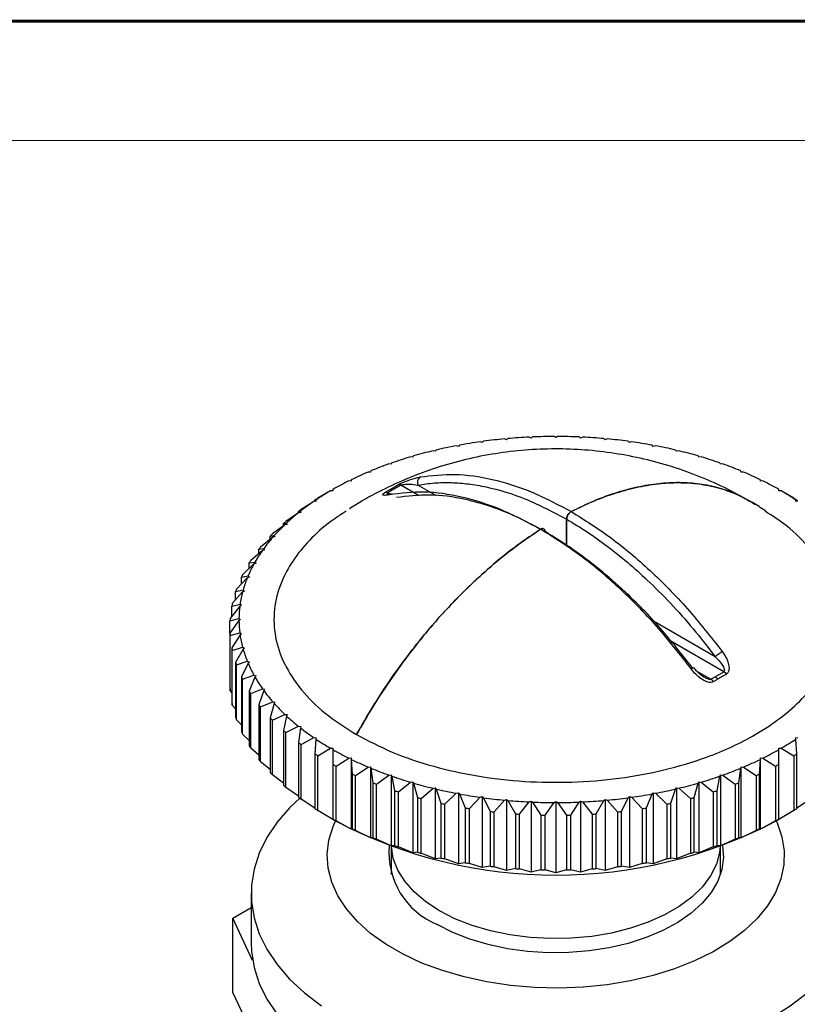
# Model space of a CAD drawing. Header units: millimetres. Extents: x 1540 to 1772, y 1888 to 2052.
# Tile 15 of 17: x 1684 to 1710, y 2020 to 2052. Entities that reach past the tile are written whole.
import ezdxf

# ---------------------------------------------------------------- set-up
doc = ezdxf.new("R2010")
doc.units = ezdxf.units.MM
doc.layers.add('1轮廓实线层', color=7, linetype='Continuous')
doc.layers.add('实线层', color=7, linetype='Continuous', lineweight=30)

msp = doc.modelspace()

# ---------------------------------------------------------------- linework, layer by layer
at = {"color": 7, "linetype": 'Continuous', "lineweight": 13}
msp.add_lwpolyline([(1540.08231, 2051.91701, 0.10162, 0.10162, 0), (1772.23482, 2051.91701, 0.10162, 0.10162, 0)], format="xyseb", dxfattribs=at)
at = {"layer": '1轮廓实线层', "linetype": 'Continuous', "lineweight": 25}
for p, q in [((1699.41594, 2038.10049), (1699.34891, 2038.1242)), ((1699.45701, 2038.13918), (1699.41594, 2038.10049)), ((1700.21256, 2038.19196), (1700.14896, 2038.21864)), ((1700.25876, 2038.22868), (1700.21256, 2038.19196)), ((1701.01916, 2038.24708), (1700.95938, 2038.27655)), ((1701.07021, 2038.28158), (1701.01916, 2038.24708)), ((1701.83076, 2038.26548), (1701.77518, 2038.29757)), ((1701.88634, 2038.29757), (1701.83076, 2038.26548)), ((1702.64236, 2038.24708), (1702.59131, 2038.28158)), ((1702.70213, 2038.27655), (1702.64236, 2038.24708)), ((1703.44896, 2038.19196), (1703.40276, 2038.22868)), ((1703.51255, 2038.21864), (1703.44896, 2038.19196)), ((1704.24558, 2038.10049), (1704.20451, 2038.13918)), ((1704.3126, 2038.1242), (1704.24558, 2038.10049)), ((1697.87218, 2037.81092), (1697.79955, 2037.82829)), ((1697.90226, 2037.85285), (1697.87218, 2037.81092)), ((1698.6342, 2037.97321), (1698.56416, 2037.99381)), ((1698.66989, 2038.01364), (1698.6342, 2037.97321)), ((1705.02732, 2037.97321), (1704.99163, 2038.01364)), ((1705.09735, 2037.99381), (1705.02732, 2037.97321)), ((1705.78934, 2037.81092), (1705.75926, 2037.85285)), ((1705.86196, 2037.82829), (1705.78934, 2037.81092)), ((1697.13456, 2037.61462), (1697.0598, 2037.62864)), ((1697.15885, 2037.65777), (1697.13456, 2037.61462)), ((1706.52696, 2037.61462), (1706.50267, 2037.65777)), ((1706.60172, 2037.62864), (1706.52696, 2037.61462)), ((1695.75055, 2037.12501), (1695.67291, 2037.1321)), ((1695.76284, 2037.16983), (1695.75055, 2037.12501)), ((1696.42589, 2037.38551), (1696.34946, 2037.3961)), ((1696.44424, 2037.42963), (1696.42589, 2037.38551)), ((1707.23563, 2037.38551), (1707.21728, 2037.42963)), ((1707.31206, 2037.3961), (1707.23563, 2037.38551)), ((1707.91097, 2037.12501), (1707.89867, 2037.16983)), ((1707.98861, 2037.1321), (1707.91097, 2037.12501)), ((1695.11269, 2036.83472), (1695.03433, 2036.83828)), ((1695.11886, 2036.87996), (1695.11269, 2036.83472)), ((1697.26387, 2036.94222), (1697.37807, 2036.96896)), ((1708.54883, 2036.83472), (1708.54266, 2036.87996)), ((1708.62719, 2036.83828), (1708.54883, 2036.83472)), ((1694.43765, 2036.51644), (1694.02128, 2036.27148)), ((1694.51625, 2036.51644), (1694.43765, 2036.51644)), ((1694.51625, 2036.56181), (1694.51625, 2036.51644)), ((1696.23245, 2036.46895), (1696.36833, 2036.55177)), ((1696.45443, 2036.53616), (1696.32068, 2036.45465)), ((1696.36833, 2036.55177), (1696.44375, 2036.5959)), ((1696.44375, 2036.5959), (1696.66357, 2036.71784)), ((1696.74495, 2036.69958), (1696.45443, 2036.53616)), ((1697.34889, 2036.35093), (1696.74495, 2036.69958)), ((1697.91959, 2036.34806), (1697.3068, 2036.70182)), ((1709.14526, 2036.51644), (1709.14526, 2036.56181)), ((1709.22387, 2036.51644), (1709.14526, 2036.51644)), ((1709.64024, 2036.27148), (1709.22387, 2036.51644)), ((1693.88655, 2036.16856), (1693.47146, 2035.90474)), ((1693.96491, 2036.17212), (1693.88655, 2036.16856)), ((1693.92608, 2036.21202), (1693.95874, 2036.21736)), ((1693.92608, 2036.17036), (1693.92608, 2036.21202)), ((1693.95874, 2036.21736), (1693.96491, 2036.17212)), ((1696.32068, 2036.45465), (1696.40682, 2036.40492)), ((1709.69661, 2036.17212), (1709.70277, 2036.21736)), ((1709.77497, 2036.16856), (1709.69661, 2036.17212)), ((1709.70277, 2036.21736), (1709.73544, 2036.21202)), ((1709.73544, 2036.21202), (1709.73544, 2036.17036)), ((1693.38463, 2035.84116), (1693.44977, 2035.84871)), ((1693.38463, 2035.79681), (1693.38463, 2035.84116)), ((1693.44977, 2035.84871), (1693.46207, 2035.80389)), ((1693.38443, 2035.7968), (1692.97318, 2035.51424)), ((1693.46207, 2035.80389), (1693.38443, 2035.7968)), ((1702.18431, 2034.72628), (1702.18431, 2035.58507)), ((1702.18431, 2035.58507), (1702.18431, 2034.72628)), ((1692.93438, 2035.40343), (1692.52952, 2035.10236)), ((1692.89527, 2035.44692), (1692.99247, 2035.45815)), ((1692.89527, 2035.37434), (1692.89527, 2035.44692)), ((1693.01081, 2035.41403), (1692.93438, 2035.40343)), ((1692.99247, 2035.45815), (1693.01081, 2035.41403)), ((1692.53918, 2034.9909), (1692.14319, 2034.67166)), ((1692.46099, 2035.03172), (1692.58965, 2035.04808)), ((1692.46099, 2034.92786), (1692.46099, 2035.03172)), ((1692.61394, 2035.00492), (1692.53918, 2034.9909)), ((1692.58965, 2035.04808), (1692.61394, 2035.00492)), ((1692.20127, 2034.56174), (1691.8166, 2034.2248)), ((1692.08448, 2034.59814), (1692.24381, 2034.62103)), ((1692.08448, 2034.45943), (1692.08448, 2034.59814)), ((1692.2739, 2034.5791), (1692.20127, 2034.56174)), ((1692.24381, 2034.62103), (1692.2739, 2034.5791)), ((1691.92273, 2034.11859), (1691.55174, 2033.76451)), ((1691.76806, 2034.14884), (1691.95708, 2034.17963)), ((1691.76806, 2033.97097), (1691.76806, 2034.14884)), ((1691.99277, 2034.13919), (1691.92273, 2034.11859)), ((1691.95708, 2034.17963), (1691.99277, 2034.13919)), ((1691.70528, 2033.6642), (1691.35026, 2033.29365)), ((1691.51367, 2033.68659), (1691.73123, 2033.7266)), ((1691.51367, 2033.46421), (1691.51367, 2033.68659)), ((1691.7723, 2033.68791), (1691.70528, 2033.6642)), ((1691.73123, 2033.7266), (1691.7723, 2033.68791)), ((1691.3229, 2033.21424), (1691.56764, 2033.26474)), ((1691.56764, 2033.26474), (1691.61384, 2033.22803)), ((1691.55025, 2033.20136), (1691.2134, 2032.81512)), ((1691.3229, 2032.94068), (1691.3229, 2033.21424)), ((1691.61384, 2033.22803), (1691.55025, 2033.20136)), ((1691.4586, 2032.73292), (1691.14199, 2032.33186)), ((1691.19691, 2032.73471), (1691.46732, 2032.7969)), ((1691.19691, 2032.40143), (1691.19691, 2032.73471)), ((1691.51837, 2032.76239), (1691.4586, 2032.73292)), ((1691.46732, 2032.7969), (1691.51837, 2032.76239)), ((1691.13648, 2032.25095), (1691.4309, 2032.32595)), ((1691.4309, 2032.32595), (1691.48648, 2032.29386)), ((1691.48648, 2032.29386), (1691.4309, 2032.26178)), ((1691.4309, 2032.26178), (1691.13648, 2031.84685)), ((1691.13648, 2031.84745), (1691.13648, 2032.25095)), ((1707.06183, 2031.07035), (1705.03474, 2032.24057)), ((1691.13648, 2031.84685), (1691.13648, 2030.05046)), ((1691.14199, 2031.76595), (1691.4586, 2031.8548)), ((1691.14199, 2029.96955), (1691.14199, 2031.76595)), ((1691.46732, 2031.79083), (1691.19691, 2031.3631)), ((1691.4586, 2031.8548), (1691.51837, 2031.82533)), ((1691.51837, 2031.82533), (1691.46732, 2031.79083)), ((1691.19691, 2031.3631), (1691.19691, 2029.5667)), ((1691.2134, 2031.28269), (1691.55025, 2031.38637)), ((1691.56764, 2031.32298), (1691.3229, 2030.88357)), ((1691.55025, 2031.38637), (1691.61384, 2031.35969)), ((1691.61384, 2031.35969), (1691.56764, 2031.32298)), ((1707.34085, 2030.5827), (1705.6055, 2031.58449)), ((1691.2134, 2029.48629), (1691.2134, 2031.28269)), ((1691.3229, 2030.88357), (1691.3229, 2029.08717)), ((1691.35026, 2030.80416), (1691.70528, 2030.92352)), ((1691.35026, 2029.00776), (1691.35026, 2030.80416)), ((1691.73123, 2030.86112), (1691.51367, 2030.41122)), ((1691.70528, 2030.92352), (1691.7723, 2030.89981)), ((1691.7723, 2030.89981), (1691.73123, 2030.86112)), ((1691.51367, 2030.41122), (1691.51367, 2028.61482)), ((1691.55174, 2030.3333), (1691.92273, 2030.46913)), ((1691.95708, 2030.4081), (1691.76806, 2029.94897)), ((1691.92273, 2030.46913), (1691.99277, 2030.44853)), ((1691.99277, 2030.44853), (1691.95708, 2030.4081)), ((1706.46016, 2030.60125), (1706.91658, 2030.33777)), ((1706.91658, 2030.33777), (1707.05777, 2030.41499)), ((1707.05777, 2030.41499), (1707.34085, 2030.5827)), ((1707.21777, 2030.37619), (1707.14149, 2030.33256)), ((1707.42906, 2030.50305), (1707.21777, 2030.37619)), ((1691.55174, 2028.5369), (1691.55174, 2030.3333)), ((1691.8166, 2029.87301), (1692.20127, 2030.02599)), ((1692.20127, 2030.02599), (1692.2739, 2030.00862)), ((1707.14149, 2030.33256), (1706.99794, 2030.25417)), ((1691.19691, 2029.90009), (1691.14199, 2029.96955)), ((1691.76806, 2029.94897), (1691.76806, 2028.15257)), ((1691.8166, 2028.07661), (1691.8166, 2029.87301)), ((1692.24381, 2029.9667), (1692.08448, 2029.49967)), ((1692.2739, 2030.00862), (1692.24381, 2029.9667)), ((1691.3229, 2029.36094), (1691.2134, 2029.48629)), ((1692.08448, 2029.49967), (1692.08448, 2027.70327)), ((1692.14319, 2029.42614), (1692.53918, 2029.59682)), ((1692.14319, 2027.62975), (1692.14319, 2029.42614)), ((1692.58965, 2029.53965), (1692.46099, 2029.06609)), ((1692.53918, 2029.59682), (1692.61394, 2029.5828)), ((1692.61394, 2029.5828), (1692.58965, 2029.53965)), ((1692.46099, 2029.06609), (1692.46099, 2027.26969)), ((1692.52952, 2028.99545), (1692.93438, 2029.18429)), ((1692.99246, 2029.12957), (1692.89527, 2028.65089)), ((1692.93438, 2029.18429), (1693.01082, 2029.1737)), ((1693.01082, 2029.1737), (1692.99246, 2029.12957)), ((1691.51367, 2028.83748), (1691.35026, 2029.00776)), ((1692.52952, 2027.19905), (1692.52952, 2028.99545)), ((1692.97318, 2028.58357), (1693.38443, 2028.79093)), ((1693.38443, 2028.79093), (1693.46207, 2028.78383)), ((1693.44977, 2028.73901), (1693.38463, 2028.25665)), ((1693.46207, 2028.78383), (1693.44977, 2028.73901)), ((1691.76806, 2028.33081), (1691.55174, 2028.5369)), ((1692.89527, 2028.65089), (1692.89527, 2026.85449)), ((1692.97318, 2026.78717), (1692.97318, 2028.58357)), ((1693.47146, 2028.19306), (1693.88655, 2028.41916)), ((1693.88655, 2028.41916), (1693.96491, 2028.4156)), ((1693.96491, 2028.4156), (1693.95874, 2028.37037)), ((1709.69661, 2028.4156), (1709.77497, 2028.41916)), ((1709.70277, 2028.37037), (1709.69661, 2028.4156)), ((1693.38463, 2028.25665), (1693.38463, 2026.46025)), ((1693.47146, 2026.39667), (1693.47146, 2028.19306)), ((1693.95874, 2028.37037), (1693.92608, 2027.88578)), ((1709.73544, 2027.88578), (1709.70277, 2028.37037)), ((1692.08448, 2027.84241), (1691.8166, 2028.07661)), ((1693.92608, 2027.88578), (1693.92608, 2026.08939)), ((1694.02128, 2027.82633), (1694.43765, 2028.07129)), ((1694.02128, 2026.02993), (1694.02128, 2027.82633)), ((1694.43765, 2028.07129), (1694.51625, 2028.07129)), ((1694.51625, 2028.07129), (1694.51625, 2028.02591)), ((1694.51625, 2028.02591), (1694.51625, 2027.54059)), ((1709.14526, 2028.07129), (1709.22387, 2028.07129)), ((1709.14526, 2028.02591), (1709.14526, 2028.07129)), ((1709.14526, 2027.54059), (1709.14526, 2028.02591)), ((1709.22387, 2028.07129), (1709.64024, 2027.82633)), ((1709.64024, 2027.82633), (1709.64024, 2026.02993)), ((1709.73544, 2026.08939), (1709.73544, 2027.88578)), ((1692.46099, 2027.37405), (1692.14319, 2027.62975)), ((1694.51625, 2027.54059), (1694.51625, 2025.74419)), ((1694.61924, 2027.48563), (1695.03433, 2027.74944)), ((1694.61924, 2025.68923), (1694.61924, 2027.48563)), ((1695.03433, 2027.74944), (1695.11269, 2027.753)), ((1695.11269, 2027.753), (1695.11886, 2027.70777)), ((1695.11269, 2027.753), (1695.11269, 2025.42118)), ((1695.11886, 2027.70777), (1695.15153, 2027.22318)), ((1695.26167, 2027.17306), (1695.67291, 2027.45562)), ((1695.67291, 2027.45562), (1695.75055, 2027.46272)), ((1695.75055, 2027.46272), (1695.76284, 2027.4179)), ((1695.75055, 2027.46272), (1695.75055, 2025.1309)), ((1707.89867, 2027.4179), (1707.91097, 2027.46272)), ((1707.91097, 2027.46272), (1707.98861, 2027.45562)), ((1707.91097, 2025.1309), (1707.91097, 2027.46272)), ((1707.98861, 2027.45562), (1708.39985, 2027.17306)), ((1708.50999, 2027.22318), (1708.54266, 2027.70777)), ((1708.54266, 2027.70777), (1708.54883, 2027.753)), ((1708.54883, 2027.753), (1708.62719, 2027.74944)), ((1708.54883, 2025.42118), (1708.54883, 2027.753)), ((1708.62719, 2027.74944), (1709.04228, 2027.48563)), ((1709.04228, 2027.48563), (1709.04228, 2025.68923)), ((1709.14526, 2025.74419), (1709.14526, 2027.54059)), ((1692.89527, 2026.92763), (1692.52952, 2027.19905)), ((1695.15153, 2027.22318), (1695.15153, 2025.42679)), ((1695.26167, 2025.37666), (1695.26167, 2027.17306)), ((1695.76284, 2027.4179), (1695.82798, 2026.93554)), ((1695.94459, 2026.89055), (1696.34946, 2027.19162)), ((1696.34946, 2027.19162), (1696.42589, 2027.20222)), ((1696.42589, 2027.20222), (1696.44424, 2027.15809)), ((1696.42589, 2027.20222), (1696.42589, 2024.8704)), ((1696.44424, 2027.15809), (1696.54144, 2026.67941)), ((1707.12008, 2026.67941), (1707.21728, 2027.15809)), ((1707.21728, 2027.15809), (1707.23563, 2027.20222)), ((1707.23563, 2027.20222), (1707.31206, 2027.19162)), ((1707.23563, 2027.20222), (1707.23563, 2024.8704)), ((1707.31206, 2027.19162), (1707.71693, 2026.89055)), ((1707.83354, 2026.93554), (1707.89867, 2027.4179)), ((1708.39985, 2027.17306), (1708.39985, 2025.37666)), ((1708.50999, 2025.42679), (1708.50999, 2027.22318)), ((1695.82798, 2026.93554), (1695.82798, 2025.13914)), ((1695.94459, 2025.09416), (1695.94459, 2026.89055)), ((1696.66381, 2026.63985), (1697.0598, 2026.95909)), ((1697.0598, 2026.95909), (1697.13456, 2026.97311)), ((1697.13456, 2026.97311), (1697.15885, 2026.92995)), ((1697.13456, 2026.97311), (1697.13456, 2024.64129)), ((1697.15885, 2026.92995), (1697.28751, 2026.45639)), ((1706.37401, 2026.45639), (1706.50267, 2026.92995)), ((1706.50267, 2026.92995), (1706.52696, 2026.97311)), ((1706.52696, 2026.97311), (1706.60172, 2026.95909)), ((1706.52696, 2026.97311), (1706.52696, 2024.64129)), ((1706.60172, 2026.95909), (1706.99771, 2026.63985)), ((1707.71693, 2026.89055), (1707.71693, 2025.09416)), ((1707.83354, 2025.13914), (1707.83354, 2026.93554)), ((1693.38463, 2026.5051), (1692.97318, 2026.78717)), ((1696.54144, 2026.67941), (1696.54144, 2024.88301)), ((1696.66381, 2024.84345), (1696.66381, 2026.63985)), ((1697.41488, 2026.4225), (1697.79955, 2026.75944)), ((1697.79955, 2026.75944), (1697.87218, 2026.7768)), ((1697.87218, 2026.7768), (1697.90226, 2026.73488)), ((1697.87218, 2026.7768), (1697.87218, 2024.44498)), ((1697.90226, 2026.73488), (1698.06159, 2026.26785)), ((1698.19318, 2026.23983), (1698.56416, 2026.59391)), ((1698.56416, 2026.59391), (1698.6342, 2026.61451)), ((1698.6342, 2026.61451), (1698.66989, 2026.57408)), ((1698.6342, 2026.61451), (1698.6342, 2024.28269)), ((1698.66989, 2026.57408), (1698.85892, 2026.11496)), ((1699.34891, 2026.46353), (1699.41594, 2026.48724)), ((1699.41594, 2026.48724), (1699.45701, 2026.44855)), ((1699.41594, 2026.48724), (1699.41594, 2024.15542)), ((1704.20451, 2026.44855), (1704.24558, 2026.48724)), ((1704.24558, 2026.48724), (1704.3126, 2026.46353)), ((1704.24558, 2026.48724), (1704.24558, 2024.15542)), ((1704.8026, 2026.11496), (1704.99163, 2026.57408)), ((1704.99163, 2026.57408), (1705.02732, 2026.61451)), ((1705.02732, 2026.61451), (1705.09735, 2026.59391)), ((1705.02732, 2026.61451), (1705.02732, 2024.28269)), ((1705.09735, 2026.59391), (1705.46834, 2026.23983)), ((1705.59992, 2026.26785), (1705.75926, 2026.73488)), ((1705.75926, 2026.73488), (1705.78934, 2026.7768)), ((1705.78934, 2026.7768), (1705.86196, 2026.75944)), ((1705.78934, 2026.7768), (1705.78934, 2024.44498)), ((1705.86196, 2026.75944), (1706.24664, 2026.4225)), ((1706.99771, 2026.63985), (1706.99771, 2024.84345)), ((1707.12008, 2024.88301), (1707.12008, 2026.67941)), ((1693.92608, 2026.10841), (1693.47146, 2026.39667)), ((1697.28751, 2026.45639), (1697.28751, 2024.65999)), ((1697.41488, 2024.6261), (1697.41488, 2026.4225)), ((1698.06159, 2026.26785), (1698.06159, 2024.47145)), ((1698.19318, 2024.44343), (1698.19318, 2026.23983)), ((1698.9939, 2026.09298), (1699.34891, 2026.46353)), ((1699.45701, 2026.44855), (1699.67456, 2025.99864)), ((1699.81211, 2025.98285), (1700.14896, 2026.36909)), ((1700.14896, 2026.36909), (1700.21256, 2026.39576)), ((1700.21256, 2026.39576), (1700.25876, 2026.35905)), ((1700.21256, 2026.39576), (1700.21256, 2024.06394)), ((1700.25876, 2026.35905), (1700.5035, 2025.91963)), ((1700.64277, 2025.91012), (1700.95938, 2026.31118)), ((1700.95938, 2026.31118), (1701.01916, 2026.34065)), ((1701.01916, 2026.34065), (1701.07021, 2026.30614)), ((1701.01916, 2026.34065), (1701.01916, 2024.00883)), ((1701.07021, 2026.30614), (1701.34062, 2025.87841)), ((1701.48076, 2025.87523), (1701.77518, 2026.29015)), ((1701.77518, 2026.29015), (1701.83076, 2026.32224)), ((1701.83076, 2026.32224), (1701.88634, 2026.29015)), ((1701.83076, 2026.32224), (1701.83076, 2023.99042)), ((1701.88634, 2026.29015), (1702.18076, 2025.87523)), ((1702.3209, 2025.87841), (1702.59131, 2026.30614)), ((1702.59131, 2026.30614), (1702.64236, 2026.34065)), ((1702.64236, 2026.34065), (1702.70213, 2026.31118)), ((1702.64236, 2026.34065), (1702.64236, 2024.00883)), ((1702.70213, 2026.31118), (1703.01874, 2025.91012)), ((1703.15802, 2025.91963), (1703.40276, 2026.35905)), ((1703.40276, 2026.35905), (1703.44896, 2026.39576)), ((1703.44896, 2026.39576), (1703.51255, 2026.36909)), ((1703.44896, 2026.39576), (1703.44896, 2024.06394)), ((1703.51255, 2026.36909), (1703.8494, 2025.98285)), ((1703.98696, 2025.99864), (1704.20451, 2026.44855)), ((1704.3126, 2026.46353), (1704.66762, 2026.09298)), ((1705.46834, 2026.23983), (1705.46834, 2024.44343)), ((1705.59992, 2024.47145), (1705.59992, 2026.26785)), ((1706.24664, 2026.4225), (1706.24664, 2024.6261)), ((1706.37401, 2024.65999), (1706.37401, 2026.45639)), ((1710.19006, 2026.39667), (1709.73544, 2026.10841)), ((1694.51625, 2025.73947), (1694.02128, 2026.02993)), ((1698.85892, 2026.11496), (1698.85892, 2024.31856)), ((1698.9939, 2024.29658), (1698.9939, 2026.09298)), ((1699.67456, 2025.99864), (1699.67456, 2024.20224)), ((1699.81211, 2024.18645), (1699.81211, 2025.98285)), ((1700.5035, 2025.91963), (1700.5035, 2024.12323)), ((1700.64277, 2024.11372), (1700.64277, 2025.91012)), ((1701.34062, 2025.87841), (1701.34062, 2024.08201)), ((1701.48076, 2024.07883), (1701.48076, 2025.87523)), ((1702.18076, 2025.87523), (1702.18076, 2024.07883)), ((1702.3209, 2024.08201), (1702.3209, 2025.87841)), ((1703.01874, 2025.91012), (1703.01874, 2024.11372)), ((1703.15802, 2024.12323), (1703.15802, 2025.91963)), ((1703.8494, 2025.98285), (1703.8494, 2024.18645)), ((1703.98696, 2024.20224), (1703.98696, 2025.99864)), ((1704.66762, 2026.09298), (1704.66762, 2024.29658)), ((1704.8026, 2024.31856), (1704.8026, 2026.11496)), ((1709.64024, 2026.02993), (1709.14526, 2025.73947)), ((1694.51387, 2025.74084), (1694.6171, 2025.68123)), ((1694.51625, 2025.74419), (1694.51625, 2025.73947)), ((1695.11269, 2025.42118), (1694.61924, 2025.68923)), ((1709.04228, 2025.68923), (1708.54883, 2025.42118)), ((1709.04442, 2025.68123), (1709.14765, 2025.74084)), ((1709.14526, 2025.73947), (1709.14526, 2025.74419)), ((1695.15153, 2025.42679), (1695.11269, 2025.42118)), ((1695.75055, 2025.1309), (1695.26167, 2025.37666)), ((1708.39985, 2025.37666), (1707.91097, 2025.1309)), ((1708.54883, 2025.42118), (1708.50999, 2025.42679)), ((1695.82798, 2025.13914), (1695.75055, 2025.1309)), ((1696.42589, 2024.8704), (1695.94459, 2025.09416)), ((1696.54144, 2024.88301), (1696.42589, 2024.8704)), ((1707.23563, 2024.8704), (1707.12008, 2024.88301)), ((1707.71693, 2025.09416), (1707.23563, 2024.8704)), ((1707.91097, 2025.1309), (1707.83354, 2025.13914)), ((1696.43076, 2024.84878), (1696.43076, 2023.93402)), ((1697.13456, 2024.64129), (1696.66381, 2024.84345)), ((1697.28751, 2024.65999), (1697.13456, 2024.64129)), ((1697.87218, 2024.44498), (1697.41488, 2024.6261)), ((1706.24664, 2024.6261), (1705.78934, 2024.44498)), ((1706.52696, 2024.64129), (1706.37401, 2024.65999)), ((1706.99771, 2024.84345), (1706.52696, 2024.64129)), ((1707.23076, 2023.93402), (1707.23076, 2024.84878)), ((1698.06159, 2024.47145), (1697.87218, 2024.44498)), ((1698.6342, 2024.28269), (1698.19318, 2024.44343)), ((1698.85892, 2024.31856), (1698.6342, 2024.28269)), ((1699.41594, 2024.15542), (1698.9939, 2024.29658)), ((1704.66762, 2024.29658), (1704.24558, 2024.15542)), ((1705.02732, 2024.28269), (1704.8026, 2024.31856)), ((1705.46834, 2024.44343), (1705.02732, 2024.28269)), ((1705.78934, 2024.44498), (1705.59992, 2024.47145)), ((1699.67456, 2024.20224), (1699.41594, 2024.15542)), ((1700.21256, 2024.06394), (1699.81211, 2024.18645)), ((1700.5035, 2024.12323), (1700.21256, 2024.06394)), ((1701.01916, 2024.00883), (1700.64277, 2024.11372)), ((1701.34062, 2024.08201), (1701.01916, 2024.00883)), ((1701.83076, 2023.99042), (1701.48076, 2024.07883)), ((1702.18076, 2024.07883), (1701.83076, 2023.99042)), ((1702.64236, 2024.00883), (1702.3209, 2024.08201)), ((1703.01874, 2024.11372), (1702.64236, 2024.00883)), ((1703.44896, 2024.06394), (1703.15802, 2024.12323)), ((1703.8494, 2024.18645), (1703.44896, 2024.06394)), ((1704.24558, 2024.15542), (1703.98696, 2024.20224)), ((1691.83076, 2023.31191), (1691.83076, 2021.67883)), ((1691.23489, 2022.5013), (1691.83076, 2022.84529)), ((1691.8787, 2021.11422), (1691.23489, 2022.5013)), ((1691.23489, 2020.05168), (1691.23489, 2022.5013)), ((1691.23489, 2020.05168), (1694.07404, 2013.93481))]:
    msp.add_line(p, q, dxfattribs=at)
at = {"layer": '1轮廓实线层', "linetype": 'Continuous', "lineweight": 25, "flags": 128}
for points in [[(1693.43638, 2026.44921), (1693.09453, 2026.12102), (1692.68282, 2025.6437), (1692.34915, 2025.14648), (1692.09638, 2024.63362), (1691.92665, 2024.10947), (1691.84143, 2023.57852), (1691.84143, 2023.0453), (1691.92665, 2022.51435), (1692.09638, 2021.99021), (1692.34915, 2021.47734), (1692.68282, 2020.98013), (1693.09453, 2020.50281), (1693.58078, 2020.04945), (1694.13742, 2019.62393)], [(1708.90183, 2019.22987), (1709.5241, 2019.62393), (1710.08073, 2020.04945), (1710.56698, 2020.50281), (1710.9787, 2020.98013), (1711.31237, 2021.47734), (1711.56514, 2021.99021), (1711.73486, 2022.51435), (1711.82009, 2023.0453), (1711.82009, 2023.57852), (1711.73486, 2024.10947), (1711.56514, 2024.63362), (1711.31237, 2025.14648), (1710.9787, 2025.6437), (1710.56698, 2026.12102), (1710.24177, 2026.43433)], [(1709.05976, 2025.69009), (1709.09214, 2025.62016), (1709.2505, 2025.16845), (1709.32478, 2024.70959), (1709.31415, 2024.24876), (1709.21873, 2023.79119), (1709.03961, 2023.34208), (1708.7788, 2022.9065), (1708.43928, 2022.48939), (1708.02487, 2022.09547), (1707.54028, 2021.72922), (1706.991, 2021.39478), (1706.38326, 2021.09594), (1705.72393, 2020.83608), (1705.02049, 2020.61815), (1704.28091, 2020.44462), (1703.51357, 2020.31746), (1702.72716, 2020.2381), (1701.93059, 2020.20745), (1701.1329, 2020.22585), (1700.34311, 2020.29309), (1699.57018, 2020.40842), (1698.82286, 2020.57052), (1698.10962, 2020.77756), (1697.43854, 2021.02719), (1696.81723, 2021.31659), (1696.25272, 2021.64247), (1695.75142, 2022.00115), (1695.31899, 2022.38856), (1694.96035, 2022.8003), (1694.67955, 2023.23172), (1694.47978, 2023.67792), (1694.3633, 2024.13386), (1694.33142, 2024.59436), (1694.38452, 2025.05421), (1694.52199, 2025.50819), (1694.60176, 2025.69009)], [(1707.29967, 2024.87383), (1707.33011, 2024.48783), (1707.27802, 2024.09807), (1707.14335, 2023.71495), (1706.92815, 2023.3443), (1706.63568, 2022.99172), (1706.27037, 2022.66256), (1705.83777, 2022.36181), (1705.34442, 2022.09403), (1704.7978, 2021.86327), (1704.20621, 2021.67305), (1703.57861, 2021.52624), (1702.92452, 2021.42506), (1702.25384, 2021.37105), (1701.57675, 2021.36503), (1700.90351, 2021.40709), (1700.24433, 2021.49659), (1699.60919, 2021.63218), (1699.00774, 2021.8118), (1698.44907, 2022.03272), (1697.94167, 2022.2916)], [(1707.22814, 2024.84783), (1707.20679, 2024.65163), (1707.10071, 2024.26497), (1706.91151, 2023.88903), (1706.64219, 2023.52975), (1706.29699, 2023.19278), (1705.88136, 2022.88345), (1705.40184, 2022.60663), (1704.86601, 2022.36669), (1704.28231, 2022.16741), (1703.65994, 2022.01194), (1703.00873, 2021.90272), (1702.33894, 2021.84148), (1701.66114, 2021.82918), (1700.98601, 2021.86602), (1700.32421, 2021.95142), (1699.68616, 2022.08403), (1699.08193, 2022.26176), (1698.52106, 2022.4818), (1698.01238, 2022.74069), (1697.56392, 2023.03435), (1697.18275, 2023.35813), (1696.87488, 2023.70694), (1696.64517, 2024.07528), (1696.49724, 2024.45733), (1696.43342, 2024.84708), (1696.43338, 2024.84783)], [(1691.83076, 2021.67883), (1691.84143, 2021.41222), (1691.92665, 2020.88127), (1692.09638, 2020.35713), (1692.34915, 2019.84426), (1692.68282, 2019.34705)]]:
    msp.add_lwpolyline(points, dxfattribs=at)
at = {"layer": '1轮廓实线层', "linetype": 'Continuous', "lineweight": 25}
for centre, radius, start, end in [((1701.69254, 2021.58894), 16.70052, 98.067087, 100.427514), ((1701.7796, 2020.96548), 17.33004, 95.399111, 97.702018), ((1701.81969, 2020.53444), 17.76296, 92.77608, 95.041411), ((1701.8304, 2020.31419), 17.98347, 90.175956, 92.42273), ((1701.83111, 2020.31417), 17.98348, 87.577271, 89.824043), ((1701.84182, 2020.53444), 17.76296, 84.958589, 87.223921), ((1701.88192, 2020.96548), 17.33004, 82.297983, 84.60089), ((1701.96898, 2021.58894), 16.70052, 79.572486, 81.932914), ((1701.32267, 2023.30114), 14.94826, 103.63214, 106.173623), ((1701.54384, 2022.37846), 15.8971, 100.803155, 103.242464), ((1702.11767, 2022.37846), 15.8971, 76.757536, 79.196846), ((1702.33885, 2023.30114), 14.94825, 73.826377, 76.36786), ((1701.02273, 2024.31926), 13.88684, 106.581143, 109.250548), ((1702.6388, 2024.31928), 13.88682, 70.74945, 73.418857), ((1700.18659, 2026.47925), 11.56965, 112.962671, 115.977601), ((1700.64273, 2025.39237), 12.7484, 109.680154, 112.506224), ((1703.01879, 2025.39237), 12.7484, 67.493776, 70.319846), ((1703.47493, 2026.47925), 11.56964, 64.022398, 67.037328), ((1699.66331, 2027.54026), 10.38656, 116.466248, 119.706016), ((1697.49371, 2036.79589), 0.20925, 126.233405, 206.715162), ((1697.43729, 2036.84818), 0.13451, 116.120159, 120.0044), ((1703.99821, 2027.54026), 10.38656, 60.293982, 63.533752), ((1699.08656, 2028.53932), 9.23292, 120.232861, 123.737215), ((1696.39264, 2036.44059), 0.11381, 57.115634, 102.334893), ((1704.57495, 2028.53933), 9.23291, 56.262783, 59.767138), ((1698.47405, 2029.44577), 8.13886, 124.308889, 128.120697), ((1699.0057, 2028.18415), 9.49996, 121.646556, 122.323508), ((1696.44894, 2036.27393), 0.13771, 120.005325, 123.8291), ((1696.44513, 2036.28136), 0.12937, 85.068311, 120.186896), ((1704.65553, 2028.18369), 9.5005, 57.676506, 58.35342), ((1698.37541, 2029.1169), 8.37398, 125.846614, 126.582963), ((1697.84661, 2030.23591), 7.12984, 128.744337, 132.907861), ((1697.22713, 2030.89415), 6.22586, 133.590768, 138.148227), ((1697.72977, 2029.92999), 7.33545, 130.423944, 131.228247), ((1696.63937, 2031.41373), 5.44129, 138.897212, 143.882951), ((1697.09233, 2030.60741), 6.40499, 135.429285, 136.309707), ((1696.10672, 2031.79686), 4.78509, 144.703199, 150.135038), ((1696.48755, 2031.14217), 5.59738, 140.908486, 141.871677), ((1695.93947, 2031.53656), 4.92185, 146.894411, 147.943831), ((1695.65094, 2032.05443), 4.26149, 151.02843, 156.896676), ((1695.47049, 2031.80178), 4.38279, 153.395662, 154.529454), ((1695.29102, 2032.20524), 3.87119, 157.859686, 164.116123), ((1695.10016, 2031.95716), 3.98095, 160.383483, 161.592342), ((1695.04218, 2032.2747), 3.6128, 165.137854, 171.689248), ((1694.84413, 2032.02884), 3.71489, 167.78061, 169.046515), ((1694.91503, 2032.29325), 3.48428, 172.750671, 179.462247), ((1694.71332, 2032.04815), 3.58258, 175.45803, 176.754911), ((1694.91504, 2032.29448), 3.48429, 180.537753, 187.249307), ((1694.71335, 2032.04966), 3.58261, 183.245112, 184.541981), ((1695.04219, 2032.31303), 3.6128, 188.310741, 194.862126), ((1694.84423, 2032.06899), 3.715, 190.953519, 192.219389), ((1695.29103, 2032.38249), 3.8712, 195.88387, 202.140292), ((1707.59798, 2030.69478), 0.63298, 119.193483, 120.005467), ((1695.10033, 2032.14071), 3.98113, 198.407701, 199.616506), ((1695.65095, 2032.5333), 4.2615, 203.10332, 208.971546), ((1706.64717, 2030.0555), 0.71127, 120.004359, 120.755608), ((1706.37207, 2030.57859), 0.12294, 90.108241, 130.95158), ((1695.47073, 2032.29615), 4.38307, 205.470596, 206.604317), ((1696.10673, 2032.79088), 4.78511, 209.86496, 215.296776), ((1706.91081, 2030.182), 0.27547, 33.131783, 57.756671), ((1694.71265, 2030.25321), 3.58191, 183.244932, 184.542056), ((1695.9398, 2032.56146), 4.92225, 212.056225, 213.105561), ((1696.63939, 2033.17401), 5.44132, 216.11705, 221.102763), ((1694.84351, 2030.27244), 3.71426, 190.953342, 192.219463), ((1696.48797, 2032.95597), 5.59792, 218.128382, 219.09148), ((1697.22715, 2033.6936), 6.22589, 221.851776, 226.409207), ((1695.09958, 2030.34405), 3.98033, 198.407532, 199.616577), ((1697.09285, 2033.4909), 6.40571, 223.690354, 224.570677), ((1697.84664, 2034.35185), 7.12988, 227.092144, 231.255639), ((1698.47409, 2035.142), 8.13893, 231.879309, 235.691087), ((1695.46995, 2030.49936), 4.38219, 205.470436, 206.604384), ((1697.73039, 2034.16853), 7.33639, 228.771815, 229.576015), ((1695.93896, 2030.76453), 4.92126, 212.056076, 213.105623), ((1698.37612, 2034.98188), 8.37518, 233.417099, 234.153343), ((1699.08661, 2036.04847), 9.233, 236.262792, 239.767116), ((1704.57491, 2036.04847), 9.233, 300.23287, 303.737193), ((1699.00648, 2035.91492), 9.50145, 237.676554, 238.3534), ((1699.66336, 2037.04755), 10.38666, 240.293991, 243.53373), ((1703.99816, 2037.04755), 10.38666, 296.466256, 299.705995), ((1704.65385, 2035.91679), 9.50367, 301.646743, 302.32343), ((1696.48709, 2031.15887), 5.59679, 218.128245, 219.091537), ((1699.59975, 2036.94271), 10.6884, 241.60099, 242.22676), ((1700.18664, 2038.10858), 11.56976, 244.022407, 247.037307), ((1703.47488, 2038.10858), 11.56976, 292.96268, 295.977579), ((1704.06025, 2036.94553), 10.6916, 297.773387, 298.39897), ((1697.09192, 2031.6936), 6.40441, 223.690229, 224.57073), ((1700.13829, 2038.03471), 11.90617, 245.238702, 245.82104), ((1700.64278, 2039.19548), 12.74854, 247.493785, 250.319824), ((1701.02277, 2040.26859), 13.88698, 250.749458, 253.418836), ((1702.63875, 2040.2686), 13.88698, 286.581151, 289.250529), ((1703.01874, 2039.19549), 12.74854, 289.680163, 292.506202), ((1703.52415, 2038.03267), 11.90393, 294.178898, 294.761345), ((1697.72941, 2032.371), 7.3349, 228.7717, 229.576063), ((1700.60774, 2039.15331), 13.11945, 248.63389, 249.179747), ((1701.32271, 2041.28675), 14.94843, 253.826385, 256.367839), ((1702.33881, 2041.28675), 14.94843, 283.632149, 286.173602), ((1703.0547, 2039.15092), 13.11689, 290.820193, 291.366156), ((1700.99883, 2040.2577), 14.2912, 251.826363, 252.341959), ((1701.54388, 2042.20945), 15.89729, 256.757545, 259.196825), ((1701.69257, 2042.99899), 16.70072, 259.572495, 261.932893), ((1701.96895, 2042.99899), 16.70072, 278.067095, 280.427494), ((1702.11764, 2042.20945), 15.89729, 280.803163, 283.242444), ((1702.66268, 2040.2577), 14.2912, 287.658056, 288.173652), ((1698.37511, 2033.1841), 8.37347, 233.416993, 234.153387), ((1701.30756, 2041.30554), 15.38369, 254.851682, 255.342569), ((1701.53522, 2042.25513), 16.36029, 257.741622, 258.212773), ((1701.77962, 2043.62246), 17.33026, 262.297991, 264.600869), ((1701.81971, 2044.05351), 17.76318, 264.958598, 267.223901), ((1701.83041, 2044.27367), 17.9836, 267.577276, 269.824033), ((1701.83111, 2044.27377), 17.9837, 270.175965, 272.42271), ((1701.84181, 2044.05351), 17.76318, 272.776088, 275.041391), ((1701.8819, 2043.62246), 17.33026, 275.399119, 277.701997), ((1702.12629, 2042.25513), 16.36029, 281.787241, 282.258392), ((1702.35396, 2041.30554), 15.38369, 284.657445, 285.148332), ((1699.00546, 2034.11687), 9.49951, 237.676456, 238.35344), ((1701.6883, 2043.06767), 17.1872, 260.524749, 260.980664), ((1701.77795, 2043.70931), 17.83513, 263.22704, 263.671845), ((1701.81928, 2044.15292), 18.2807, 265.872488, 266.310035), ((1701.83036, 2044.37959), 18.50766, 268.483683, 268.917646), ((1701.83115, 2044.37959), 18.50766, 271.082368, 271.516331), ((1701.84224, 2044.15292), 18.2807, 273.689978, 274.127526), ((1701.88356, 2043.70931), 17.83513, 276.328169, 276.772973), ((1701.97321, 2043.06767), 17.1872, 279.01935, 279.475265), ((1704.65506, 2034.11846), 9.50138, 301.646628, 302.323479), ((1699.59923, 2035.14533), 10.68729, 241.600944, 242.22678), ((1701.83076, 2039.49846), 15.58694, 242.431964, 297.568036), ((1704.06154, 2035.14673), 10.68888, 297.773274, 298.399017), ((1700.13779, 2036.2372), 11.90495, 245.23866, 245.821057), ((1703.52349, 2036.23774), 11.90554, 294.178953, 294.761322), ((1700.60726, 2037.35567), 13.11813, 248.633851, 249.179763), ((1698.90419, 2024.65487), 2.55176, 175.077521, 247.839743), ((1700.9984, 2038.45995), 14.28977, 251.826327, 252.341974), ((1702.66312, 2038.45996), 14.28979, 287.65802, 288.173667), ((1703.05402, 2037.35628), 13.11878, 290.820248, 291.366133), ((1701.30717, 2039.50767), 15.38217, 254.851648, 255.342583), ((1702.35435, 2039.50768), 15.38218, 284.657411, 285.148346), ((1701.53489, 2040.45717), 16.35869, 257.74159, 258.212787), ((1701.68804, 2041.26963), 17.18554, 260.524718, 260.980677), ((1701.97348, 2041.26964), 17.18555, 279.019319, 279.475278), ((1702.12663, 2040.45718), 16.3587, 281.787208, 282.258405), ((1701.77776, 2041.9112), 17.83341, 263.22701, 263.671858), ((1701.81916, 2042.35478), 18.27895, 265.872459, 266.310048), ((1701.83032, 2042.58143), 18.50589, 268.483654, 268.917658), ((1701.8312, 2042.58143), 18.5059, 271.082339, 271.516343), ((1701.84236, 2042.35478), 18.27896, 273.689949, 274.127538), ((1701.88376, 2041.91121), 17.83342, 276.328139, 276.772986)]:
    msp.add_arc(centre, radius, start, end, dxfattribs=at)
for points, knots in [([(1708.17655, 2036.1869), (1707.90818, 2036.3354), (1707.35449, 2036.64175), (1706.47315, 2037.02223), (1705.54939, 2037.3457), (1704.60242, 2037.59567), (1703.63877, 2037.77244), (1702.66365, 2037.87438), (1701.68259, 2037.90088), (1700.7008, 2037.85146), (1699.723, 2037.72586), (1698.75262, 2037.52367), (1697.78956, 2037.24272), (1696.87645, 2036.8962), (1696.10751, 2036.5333), (1695.51163, 2036.21233), (1695.19546, 2036.01324), (1695.05435, 2035.92439)], [0, 0, 0, 0, 0.06667472, 0.13755973, 0.20846134, 0.27938523, 0.35034005, 0.42133939, 0.49240558, 0.56357733, 0.63492658, 0.70659991, 0.77893708, 0.85289877, 0.9187586, 0.96373934, 1, 1, 1, 1]), ([(1696.66357, 2036.71784), (1696.67726, 2036.72494), (1696.70479, 2036.73924), (1696.77138, 2036.77072), (1696.89588, 2036.82435), (1697.05843, 2036.88352), (1697.19114, 2036.92584), (1697.25002, 2036.9391), (1697.26387, 2036.94222)], [0, 0, 0, 0, 0.07294437, 0.14679324, 0.3103338, 0.61978518, 0.91054408, 1, 1, 1, 1]), ([(1697.37807, 2036.96896), (1697.75294, 2037.01433), (1698.50268, 2037.10509), (1699.73775, 2036.92255), (1701.02082, 2036.52849), (1701.89621, 2036.06562), (1702.3339, 2035.83419)], [0, 0, 0, 0, 0.25000015, 0.5000002, 0.75000015, 1, 1, 1, 1]), ([(1696.66357, 2036.71784), (1696.67658, 2036.71945), (1696.70157, 2036.72256), (1696.73088, 2036.70703), (1696.74495, 2036.69958)], [0, 0, 0, 0, 0.52035475, 1, 1, 1, 1]), ([(1696.74495, 2036.69958), (1696.7512, 2036.70228), (1696.76452, 2036.70803), (1696.80152, 2036.71802), (1696.89718, 2036.73333), (1697.08379, 2036.73654), (1697.21897, 2036.71549), (1697.3068, 2036.70182)], [0, 0, 0, 0, 0.03278798, 0.069901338, 0.164287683, 0.457007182, 1, 1, 1, 1]), ([(1697.3068, 2036.70182), (1697.48571, 2036.72957), (1697.84092, 2036.78467), (1698.39658, 2036.79354), (1698.96151, 2036.75103), (1699.76828, 2036.6113), (1700.84183, 2036.29282), (1701.73716, 2035.82081), (1702.18431, 2035.58507)], [0, 0, 0, 0, 0.12299805, 0.24419816, 0.36239546, 0.48048388, 0.74053654, 1, 1, 1, 1]), ([(1708.17273, 2036.17965), (1708.06272, 2036.24394), (1707.77731, 2036.41073), (1707.26325, 2036.59562), (1706.63933, 2036.73875), (1705.97886, 2036.7954), (1705.29571, 2036.76976), (1704.58842, 2036.66397), (1703.85443, 2036.47337), (1703.09921, 2036.20449), (1702.58894, 2035.95759), (1702.3339, 2035.83419)], [0, 0, 0, 0, 0.07150504, 0.18550855, 0.30282411, 0.42013967, 0.53414318, 0.64814669, 0.76546225, 0.88277781, 1, 1, 1, 1]), ([(1702.3339, 2035.83419), (1702.58194, 2035.95435), (1703.078, 2036.19467), (1703.8197, 2036.46236), (1704.55456, 2036.65711), (1705.26973, 2036.76781), (1705.95353, 2036.79541), (1706.60897, 2036.74281), (1707.23554, 2036.60529), (1707.83198, 2036.38914), (1708.1917, 2036.17619), (1708.3715, 2036.06975)], [0, 0, 0, 0, 0.10935605, 0.21871209, 0.33124517, 0.44377824, 0.55313429, 0.66249033, 0.77502341, 0.88755648, 1, 1, 1, 1]), ([(1696.37228, 2036.38833), (1696.32934, 2036.38003), (1696.24077, 2036.36292), (1696.17654, 2036.36683), (1696.1456, 2036.37926), (1696.14622, 2036.39908), (1696.17057, 2036.42768), (1696.21237, 2036.45556), (1696.23245, 2036.46895)], [0, 0, 0, 0, 0.24275605, 0.50079627, 0.64724164, 0.77373773, 0.89127118, 1, 1, 1, 1]), ([(1696.3553, 2036.3727), (1696.33408, 2036.3834), (1696.30301, 2036.39908), (1696.29834, 2036.42758), (1696.30716, 2036.44403), (1696.31636, 2036.45126), (1696.32068, 2036.45465)], [0, 0, 0, 0, 0.55317569, 0.80990006, 0.91082823, 1, 1, 1, 1]), ([(1701.32788, 2035.25344), (1700.8902, 2035.48489), (1700.01485, 2035.94777), (1698.73184, 2036.34186), (1697.49683, 2036.52443), (1696.74713, 2036.43369), (1696.37228, 2036.38833)], [0, 0, 0, 0, 0.25000001, 0.50000001, 0.75000001, 1, 1, 1, 1]), ([(1701.32855, 2035.25377), (1701.0739, 2035.3914), (1700.52397, 2035.68861), (1699.69683, 2036.01072), (1698.72861, 2036.28111), (1697.67389, 2036.42621), (1696.95753, 2036.33778), (1696.59969, 2036.29361)], [0, 0, 0, 0, 0.15226493, 0.32881986, 0.49967065, 0.7500743, 1, 1, 1, 1]), ([(1708.70901, 2035.85478), (1708.56886, 2035.95022), (1708.3957, 2036.06814), (1708.21105, 2036.1666), (1708.17584, 2036.18538)], [0, 0, 0, 0, 0.80928739, 1, 1, 1, 1]), ([(1694.94814, 2035.84316), (1694.77921, 2035.73602), (1694.31883, 2035.44405), (1693.72749, 2034.89894), (1693.17375, 2034.22538), (1692.76996, 2033.46732), (1692.55414, 2032.62314), (1692.58964, 2031.72362), (1692.88782, 2030.83164), (1693.44102, 2029.98907), (1694.22853, 2029.19501), (1694.93278, 2028.74583), (1695.29002, 2028.51797)], [0, 0, 0, 0, 0.05373853, 0.14645412, 0.23738914, 0.33010473, 0.43988075, 0.55284027, 0.66261629, 0.77557582, 0.88615951, 1, 1, 1, 1]), ([(1695.29002, 2028.51797), (1695.66998, 2028.3188), (1696.44093, 2027.91466), (1697.79355, 2027.46309), (1699.26022, 2027.13741), (1700.78982, 2026.96243), (1702.36205, 2026.93731), (1703.90537, 2027.06395), (1705.4034, 2027.34079), (1706.63292, 2027.70903), (1707.61929, 2028.1148), (1708.44554, 2028.54139), (1709.23612, 2029.06537), (1709.9377, 2029.6869), (1710.48678, 2030.36285), (1710.89187, 2031.12024), (1711.10733, 2031.96466), (1711.07172, 2032.86402), (1710.77435, 2033.75638), (1710.21795, 2034.59753), (1709.52663, 2035.31), (1708.94193, 2035.68783), (1708.70157, 2035.84315)], [0, 0, 0, 0, 0.05387231, 0.10930693, 0.16317924, 0.21861386, 0.27248617, 0.32792079, 0.3817931, 0.43722772, 0.47288551, 0.50898354, 0.55360968, 0.59910963, 0.64373578, 0.68923573, 0.74310804, 0.79854266, 0.85241497, 0.90784959, 0.96211826, 1, 1, 1, 1]), ([(1702.18431, 2035.58507), (1702.1859, 2035.60434), (1702.18908, 2035.64289), (1702.21354, 2035.70591), (1702.24947, 2035.76349), (1702.29176, 2035.80872), (1702.32079, 2035.82626), (1702.3339, 2035.83419)], [0, 0, 0, 0, 0.20731208, 0.41462417, 0.62193625, 0.82924834, 1, 1, 1, 1]), ([(1702.3339, 2035.83419), (1702.31794, 2035.82423), (1702.28602, 2035.80432), (1702.24229, 2035.75379), (1702.20831, 2035.69495), (1702.18781, 2035.6356), (1702.1854, 2035.60079), (1702.18431, 2035.58507)], [0, 0, 0, 0, 0.20731208, 0.41462417, 0.62193625, 0.82924834, 1, 1, 1, 1]), ([(1702.18431, 2035.58507), (1702.40837, 2035.4501), (1702.85547, 2035.18076), (1703.52205, 2034.70463), (1704.18159, 2034.17766), (1704.87555, 2033.55862), (1705.59902, 2032.83487), (1706.34961, 2031.99522), (1706.82219, 2031.38154), (1707.06183, 2031.07035)], [0, 0, 0, 0, 0.13006487, 0.25953939, 0.389179, 0.51973626, 0.67671904, 0.83606924, 1, 1, 1, 1]), ([(1702.3339, 2035.83419), (1702.77156, 2035.5603), (1703.64686, 2035.01251), (1704.92981, 2033.92524), (1706.16475, 2032.68187), (1706.91441, 2031.72553), (1707.28924, 2031.24736)], [0, 0, 0, 0, 0.249999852, 0.499999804, 0.749999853, 1, 1, 1, 1]), ([(1695.29002, 2028.51797), (1695.46478, 2028.82341), (1695.81429, 2029.43428), (1696.39765, 2030.3238), (1697.02236, 2031.18678), (1697.68262, 2032.00614), (1698.36582, 2032.7692), (1699.0731, 2033.48004), (1699.80708, 2034.13688), (1700.56239, 2034.74004), (1701.07276, 2035.08233), (1701.32788, 2035.25344)], [0, 0, 0, 0, 0.10935179, 0.21870358, 0.33123228, 0.44376098, 0.55311277, 0.66246456, 0.77499326, 0.88752196, 1, 1, 1, 1]), ([(1701.32788, 2035.25344), (1701.07985, 2035.08724), (1700.58378, 2034.75484), (1699.84207, 2034.16619), (1699.10722, 2033.51252), (1698.39204, 2032.79752), (1697.70822, 2032.03563), (1697.05277, 2031.2263), (1696.42619, 2030.36537), (1695.82967, 2029.4605), (1695.46988, 2028.8321), (1695.29002, 2028.51797)], [0, 0, 0, 0, 0.10935179, 0.21870358, 0.33123228, 0.44376098, 0.55311277, 0.66246456, 0.77499326, 0.88752196, 1, 1, 1, 1]), ([(1701.4772, 2035.17686), (1701.47562, 2035.1943), (1701.47244, 2035.22918), (1701.44798, 2035.26396), (1701.41205, 2035.28005), (1701.36984, 2035.27646), (1701.3409, 2035.26058), (1701.32788, 2035.25344)], [0, 0, 0, 0, 0.20754739, 0.41509477, 0.62264216, 0.83018954, 1, 1, 1, 1]), ([(1701.32788, 2035.25344), (1701.34384, 2035.26188), (1701.37576, 2035.27876), (1701.41945, 2035.2786), (1701.45336, 2035.25887), (1701.47375, 2035.22317), (1701.47613, 2035.19123), (1701.4772, 2035.17686)], [0, 0, 0, 0, 0.20754739, 0.41509477, 0.62264216, 0.83018954, 1, 1, 1, 1]), ([(1706.28345, 2030.66673), (1705.9086, 2031.14489), (1705.1589, 2032.10121), (1703.9239, 2033.34455), (1702.6409, 2034.43179), (1701.76555, 2034.97956), (1701.32788, 2035.25344)], [0, 0, 0, 0, 0.24999999, 0.49999999, 0.74999999, 1, 1, 1, 1]), ([(1706.31526, 2030.71073), (1705.97032, 2031.1513), (1705.2667, 2032.04998), (1704.22588, 2033.10721), (1703.25778, 2033.95553), (1702.38133, 2034.6235), (1701.78158, 2034.99057), (1701.47721, 2035.17686)], [0, 0, 0, 0, 0.235980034, 0.481356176, 0.648691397, 0.821707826, 1, 1, 1, 1]), ([(1707.06183, 2031.07035), (1707.1414, 2030.98739), (1707.26386, 2030.85971), (1707.35552, 2030.69586), (1707.36324, 2030.62087), (1707.35434, 2030.59466), (1707.34516, 2030.58652), (1707.34085, 2030.5827)], [0, 0, 0, 0, 0.542990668, 0.835705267, 0.930092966, 0.967208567, 1, 1, 1, 1]), ([(1707.28924, 2031.24736), (1707.33392, 2031.18193), (1707.4179, 2031.05896), (1707.49807, 2030.85815), (1707.52512, 2030.68804), (1707.49725, 2030.57884), (1707.46326, 2030.52851), (1707.44042, 2030.5115), (1707.42906, 2030.50305)], [0, 0, 0, 0, 0.26639572, 0.50067137, 0.74997858, 0.8817174, 0.94121797, 1, 1, 1, 1]), ([(1706.68913, 2030.40145), (1706.63039, 2030.44302), (1706.50923, 2030.52875), (1706.41671, 2030.64523), (1706.36906, 2030.70523)], [0, 0, 0, 0, 0.48488091, 1, 1, 1, 1]), ([(1706.99794, 2030.25417), (1706.9715, 2030.24445), (1706.91648, 2030.2242), (1706.81562, 2030.23977), (1706.70881, 2030.28124), (1706.57295, 2030.36511), (1706.41736, 2030.4881), (1706.32717, 2030.60841), (1706.28345, 2030.66673)], [0, 0, 0, 0, 0.10870928, 0.22626, 0.35271047, 0.49920248, 0.75724334, 1, 1, 1, 1]), ([(1706.91658, 2030.33777), (1706.91034, 2030.33549), (1706.89704, 2030.33062), (1706.86014, 2030.3304), (1706.78596, 2030.34795), (1706.72961, 2030.38261), (1706.69166, 2030.40595)], [0, 0, 0, 0, 0.09131137, 0.19466589, 0.45757412, 1, 1, 1, 1]), ([(1707.34085, 2030.5827), (1707.35609, 2030.57323), (1707.38786, 2030.5535), (1707.41496, 2030.52032), (1707.42906, 2030.50305)], [0, 0, 0, 0, 0.47964525, 1, 1, 1, 1])]:
    msp.add_open_spline(points, degree=3, knots=knots, dxfattribs=at)
for points in [[(1696.23245, 2036.46895), (1696.24596, 2036.47118), (1696.27299, 2036.47564), (1696.30478, 2036.46165), (1696.32068, 2036.45465)], [(1707.06183, 2031.07035), (1707.0742, 2031.0835), (1707.09894, 2031.10978), (1707.15749, 2031.15872), (1707.22232, 2031.20674), (1707.26173, 2031.23087), (1707.28144, 2031.24293)], [(1706.91658, 2030.33777), (1706.93124, 2030.32712), (1706.96056, 2030.30583), (1706.98548, 2030.27139), (1706.99794, 2030.25417)]]:
    msp.add_open_spline(points, degree=3, dxfattribs=at)
at = {"layer": '实线层', "lineweight": 13}
msp.add_line((1554.01602, 2048.00872), (1768.32653, 2048.00872), dxfattribs=at)

doc.saveas('drawing.dxf')
